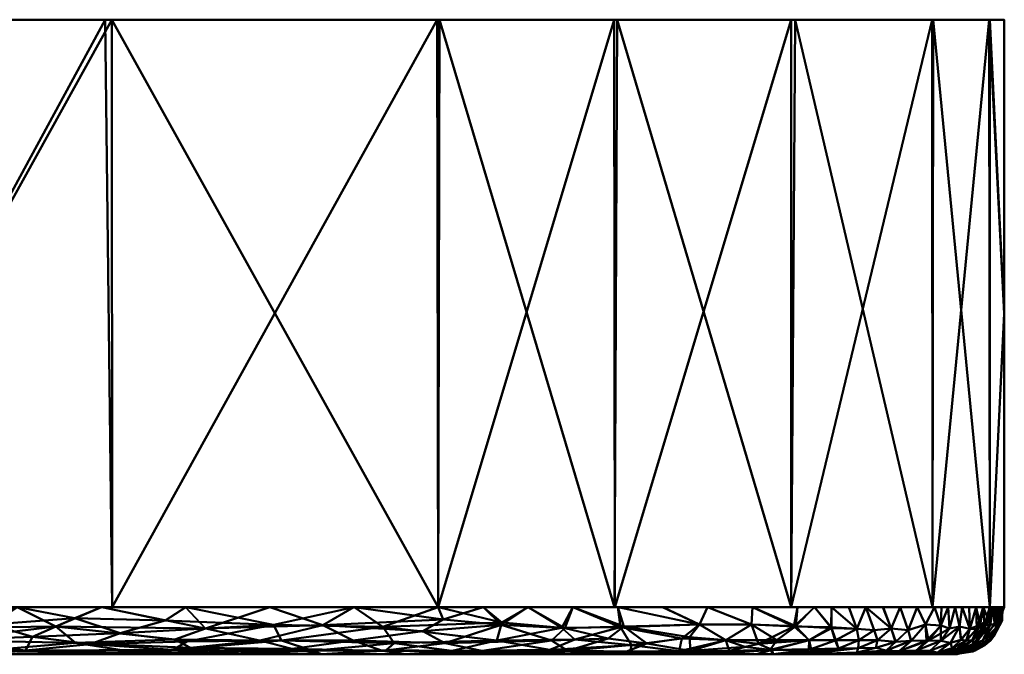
# Model space of a CAD drawing. Header units: millimetres. Extents: x -131 to 75, y -78 to 122.
# Tile 42 of 42: x 54 to 75, y -13 to 0. Entities that reach past the tile are written whole.
import ezdxf

# ---------------------------------------------------------------- set-up
doc = ezdxf.new("R2010")
doc.units = ezdxf.units.MM
doc.layers.add('G-IMPT', color=8, linetype='Continuous', lineweight=30)
doc.layers.add('P-SANR-FIXT', color=6, linetype='Continuous', lineweight=30)

# ---------------------------------------------------------------- blocks, each defined once
blk = doc.blocks.new('FFAS1722-709500ZN0 - 3D_FFAS1722-709500ZN0_D0_ipt-92439-View 1')
at = {"layer": 'G-IMPT', "lineweight": 40}
mesh = blk.add_polyface(dxfattribs=at)
corners = [(-74.215, 25.442, 10.129), (-74.318, 25.426, 6.924), (-74.543, 25.281, 8.766), (-74.392, 25.257, 15.189), (-74.032, 25.425, 17.122), (-74.156, 25.406, 15.151), (-74.678, 25.198, 6.107), (-74.902, 24.86, 5.198), (-74.824, 24.928, 8.511), (-74.695, 24.5, 16.317), (-74.698, 24.874, 14.2), (-74.733, 24.5, 14.274), (-74.414, 24.967, 19.784), (-74.399, 24.5, 20.384), (-74.269, 24.957, 22.416), (-74.777, 25.117, 3.046), (-74.416, 25.399, 3.858), (-74.388, 25.416, 1.811), (-73.963, 25.5, 2.038), (-74.249, 25.397, 0.009), (-74.314, 25.21, 18.25), (-74.579, 24.873, 17.26), (-74.953, 24.778, 2.179), (-74.897, 24.749, 0.009), (-74.962, 24.5, 2.043), (-74.794, 24.998, 0.009), (-74.707, 25.207, 0.009), (-73.888, 25.5, 6.096), (-74.498, 25.294, 0.009), (-74.886, 24.5, 6.111), (-74.848, 24.5, 8.145), (-74.546, 25.207, 12.136), (-74.81, 24.5, 10.188), (-74.793, 24.851, 11.327), (-74.178, 25.425, 13.176), (-74.772, 24.5, 12.231), (-74.185, 25.217, 20.626), (-73.96, 25.404, 19.662), (-74.252, 24.5, 22.417), (-74.104, 24.5, 24.451), (-74.924, 24.5, 4.077), (-74.547, 24.5, 18.351), (-74.083, 25.195, 22.71), (-73.925, 25.5, 4.067), (-75, 24.5, 0.009)]
mesh.append_faces([[corners[k] for k in face] for face in [(24, 23, 44)]], dxfattribs={"vtx0": -1})
mesh.append_faces([[corners[k] for k in face] for face in [(9, 10, 11), (32, 8, 30)]], dxfattribs={"vtx0": -1, "vtx1": -1})
mesh.append_faces([[corners[k] for k in face] for face in [(0, 1, 2), (3, 4, 5), (6, 7, 8), (12, 13, 14), (15, 16, 17), (17, 18, 19), (7, 6, 15), (12, 20, 21), (7, 15, 22), (23, 24, 22), (3, 10, 21), (22, 15, 25), (1, 27, 16), (16, 15, 6), (26, 15, 17), (1, 16, 6), (29, 8, 7), (3, 31, 10), (8, 32, 33), (0, 2, 31), (2, 1, 6), (34, 0, 31), (3, 34, 31), (33, 31, 8), (4, 3, 20), (10, 33, 35), (10, 9, 21), (20, 36, 37), (12, 36, 20), (7, 22, 40), (6, 8, 2), (31, 2, 8), (3, 21, 20), (21, 41, 12), (14, 42, 36), (14, 36, 12), (31, 33, 10), (17, 16, 43), (34, 3, 5)]], dxfattribs={"vtx0": -1, "vtx1": -1, "vtx2": -1})
mesh.append_faces([[corners[k] for k in face] for face in [(17, 19, 28), (8, 29, 30), (10, 35, 11), (22, 25, 23), (21, 9, 41), (17, 28, 26), (7, 40, 29)]], dxfattribs={"vtx0": -1, "vtx2": -1})
mesh.append_faces([[corners[k] for k in face] for face in [(26, 25, 15), (38, 39, 14, 13), (41, 13, 12), (24, 40, 22), (32, 35, 33)]], dxfattribs={"vtx1": -1, "vtx2": -1})
mesh = blk.add_polyface(dxfattribs=at)
corners = [(-74.902, 24.86, -5.182), (-74.924, 24.5, -4.06), (-74.953, 24.778, -2.162), (-74.79, 24.856, -11.35), (-74.546, 25.207, -12.119), (-74.695, 24.874, -14.255), (-74.962, 24.5, -2.026), (-74.897, 24.749, 0.009), (-74.794, 24.998, 0.009), (-74.777, 25.117, -3.029), (-74.733, 24.5, -14.258), (-74.663, 24.764, -16.146), (-74.695, 24.5, -16.301), (-74.707, 25.207, 0.009), (-74.498, 25.294, 0.009), (-74.583, 25.308, -2.09), (-74.543, 25.281, -8.749), (-74.678, 25.198, -6.09), (-74.318, 25.426, -6.907), (-74.147, 25.425, -14.106), (-74.299, 25.385, -12.036), (-74.251, 24.5, -22.402), (-74.399, 24.5, -20.368), (-74.269, 24.957, -22.4), (-74.416, 25.399, -3.841), (-74.486, 24.87, -19.254), (-74.547, 24.5, -18.335), (-74.249, 25.397, 0.009), (-74.332, 25.438, -1.942), (-74.824, 24.928, -8.495), (-74.886, 24.5, -6.094), (-74.215, 25.442, -10.112), (-74.772, 24.5, -12.215), (-74.81, 24.5, -10.172), (-74.354, 25.273, -15.654), (-74.539, 25.024, -16.42), (-74.027, 25.426, -17.16), (-74.314, 25.21, -18.234), (-74.104, 24.5, -24.435), (-74.194, 25.204, -20.675), (-74.848, 24.5, -8.128), (-73.925, 25.5, -4.05), (-75, 24.5, 0.009)]
mesh.append_faces([[corners[k] for k in face] for face in [(7, 6, 42)]], dxfattribs={"vtx0": -1})
mesh.append_faces([[corners[k] for k in face] for face in [(10, 11, 12), (27, 28, 14), (30, 29, 40)]], dxfattribs={"vtx0": -1, "vtx1": -1})
mesh.append_faces([[corners[k] for k in face] for face in [(0, 1, 2), (3, 4, 5), (6, 7, 2), (8, 9, 2), (16, 17, 18), (19, 4, 20), (24, 17, 9), (25, 26, 11), (9, 17, 0), (17, 24, 18), (15, 24, 9), (29, 0, 17), (29, 30, 0), (31, 16, 18), (16, 20, 4), (32, 3, 5), (3, 33, 29), (4, 29, 16), (0, 2, 9), (16, 31, 20), (29, 17, 16), (34, 4, 19), (35, 5, 34), (34, 36, 37), (35, 34, 37), (4, 34, 5), (25, 35, 37), (11, 5, 35), (25, 37, 39), (25, 39, 23), (23, 22, 25), (25, 11, 35), (4, 3, 29), (13, 15, 9), (28, 41, 24), (15, 14, 28), (28, 24, 15), (11, 10, 5)]], dxfattribs={"vtx0": -1, "vtx1": -1, "vtx2": -1})
mesh.append_faces([[corners[k] for k in face] for face in [(9, 8, 13), (2, 1, 6), (23, 38, 21), (25, 22, 26), (3, 32, 33)]], dxfattribs={"vtx0": -1, "vtx2": -1})
mesh.append_faces([[corners[k] for k in face] for face in [(13, 14, 15), (21, 22, 23), (26, 12, 11), (10, 32, 5), (33, 40, 29), (30, 1, 0), (7, 8, 2)]], dxfattribs={"vtx1": -1, "vtx2": -1})
mesh = blk.add_polyface(dxfattribs=at)
corners = [(-73.96, 25.404, 19.662), (-73.559, 25.5, 18.109), (-74.032, 25.425, 17.122), (-74.215, 25.442, 10.129), (-73.777, 25.5, 12.114), (-73.813, 25.5, 10.119), (-73.85, 25.5, 8.125), (-74.047, 24.911, 25.917), (-73.836, 24.948, 28.245), (-73.646, 25.215, 28.216), (-74.314, 25.21, 18.25), (-73.324, 24.868, 33.571), (-73.015, 25.212, 34.259), (-73.347, 25.208, 31.39), (-72.762, 25.431, 33.459), (-73.124, 25.418, 30.447), (-73.857, 25.256, 25.05), (-73.418, 25.427, 26.967), (-73.581, 25.46, 23.493), (-73.66, 24.5, 30.551), (-73.512, 24.5, 32.584), (-73.646, 24.889, 30.546), (-73.808, 24.5, 28.517), (-74.178, 25.425, 13.176), (-73.888, 25.5, 6.096), (-73.925, 25.5, 4.067), (-74.416, 25.399, 3.858), (-74.318, 25.426, 6.924), (-74.156, 25.406, 15.151), (-73.74, 25.5, 14.108), (-74.083, 25.195, 22.71), (-73.416, 25.5, 20.116), (-73.685, 25.469, 21.302), (-73.956, 24.5, 26.484), (-72.841, 25.5, 28.144), (-73.891, 25.367, 22.164), (-74.185, 25.217, 20.626), (-72.985, 25.5, 26.137), (-73.128, 25.5, 24.13), (-72.956, 24.99, 36.011), (-74.269, 24.957, 22.416), (-74.104, 24.5, 24.451), (-73.272, 25.5, 22.123), (-73.148, 24.5, 34.589), (-72.783, 24.5, 36.594), (-73.963, 25.5, 2.038), (-74.388, 25.416, 1.811), (-74, 25.5, 0.009), (-74.249, 25.397, 0.009), (-73.703, 25.5, 16.103)]
mesh.append_faces([[corners[k] for k in face] for face in [(22, 8, 33), (42, 18, 38), (1, 0, 31)]], dxfattribs={"vtx0": -1, "vtx1": -1})
mesh.append_faces([[corners[k] for k in face] for face in [(0, 1, 2), (7, 8, 9), (2, 10, 0), (11, 12, 13), (14, 15, 13), (16, 17, 18), (23, 4, 3), (27, 3, 6), (28, 29, 23), (7, 16, 30), (31, 0, 32), (17, 16, 9), (8, 22, 21), (16, 7, 9), (17, 15, 34), (30, 35, 36), (17, 9, 15), (13, 9, 21), (21, 20, 11), (13, 12, 14), (11, 39, 12), (36, 35, 0), (32, 0, 35), (40, 41, 7), (7, 30, 40), (16, 35, 30), (18, 32, 35), (18, 42, 32), (16, 18, 35), (18, 17, 37), (11, 43, 39), (49, 28, 2), (8, 7, 33), (21, 9, 8), (9, 13, 15), (11, 13, 21)]], dxfattribs={"vtx0": -1, "vtx1": -1, "vtx2": -1})
mesh.append_faces([[corners[k] for k in face] for face in [(39, 43, 44), (27, 6, 24), (28, 49, 29), (7, 41, 33), (17, 34, 37), (11, 20, 43)]], dxfattribs={"vtx0": -1, "vtx2": -1})
mesh.append_faces([[corners[k] for k in face] for face in [(3, 4, 5, 6)]], dxfattribs={"vtx0": -1, "vtx3": -1})
mesh.append_faces([[corners[k] for k in face] for face in [(19, 20, 21, 22), (24, 25, 26), (37, 38, 18), (42, 31, 32), (25, 45, 46), (29, 4, 23), (1, 49, 2)]], dxfattribs={"vtx1": -1, "vtx2": -1})
mesh.append_faces([[corners[k] for k in face] for face in [(45, 47, 48)]], dxfattribs={"vtx2": -1})
mesh = blk.add_polyface(dxfattribs=at)
corners = [(-73.836, 24.948, -28.229), (-74.047, 24.911, -25.902), (-73.646, 25.215, -28.201), (-73.581, 25.465, -23.225), (-72.984, 25.5, -26.122), (-73.418, 25.427, -26.952), (-73.646, 24.889, -30.531), (-73.323, 24.868, -33.555), (-73.512, 24.5, -32.569), (-73.714, 25.465, -21.051), (-73.272, 25.5, -22.108), (-74.215, 25.442, -10.112), (-73.85, 25.5, -8.108), (-73.813, 25.5, -10.103), (-73.124, 25.418, -30.432), (-73.888, 25.5, -6.079), (-74.416, 25.399, -3.841), (-73.925, 25.5, -4.05), (-74.002, 25.384, -19.61), (-73.891, 25.367, -22.148), (-73.66, 24.5, -30.536), (-74.249, 25.397, 0.009), (-73.963, 25.5, -2.021), (-74.332, 25.438, -1.942), (-74.318, 25.426, -6.907), (-74.147, 25.425, -14.106), (-73.74, 25.5, -14.092), (-73.703, 25.5, -16.086), (-73.777, 25.5, -12.097), (-74.299, 25.385, -12.036), (-74.027, 25.426, -17.16), (-74.354, 25.273, -15.654), (-74.314, 25.21, -18.234), (-73.559, 25.5, -18.094), (-73.416, 25.5, -20.101), (-74.194, 25.204, -20.675), (-74.104, 24.5, -24.435), (-74.269, 24.957, -22.4), (-73.857, 25.256, -25.035), (-74.076, 25.195, -22.79), (-73.128, 25.5, -24.115), (-73.956, 24.5, -26.469), (-73.388, 25.208, -30.977), (-74, 25.5, 0.009), (-73.808, 24.5, -28.502), (-73.014, 25.212, -34.243), (-73.147, 24.5, -34.574)]
mesh.append_faces([[corners[k] for k in face] for face in [(15, 16, 17), (4, 3, 40), (17, 23, 22), (28, 11, 13), (44, 6, 20)]], dxfattribs={"vtx0": -1, "vtx1": -1})
mesh.append_faces([[corners[k] for k in face] for face in [(0, 1, 2), (3, 4, 5), (6, 7, 8), (3, 9, 10), (5, 14, 2), (18, 9, 19), (21, 22, 23), (16, 15, 24), (12, 11, 24), (28, 25, 29), (30, 25, 27), (25, 30, 31), (30, 18, 32), (19, 9, 3), (32, 18, 35), (1, 36, 37), (1, 38, 2), (37, 35, 39), (39, 1, 37), (0, 41, 1), (38, 5, 2), (38, 19, 3), (42, 0, 2), (42, 6, 0), (42, 2, 14), (6, 42, 7), (30, 33, 18), (35, 18, 19), (39, 35, 19), (19, 38, 39), (1, 39, 38), (38, 3, 5), (28, 29, 11), (9, 18, 33), (44, 0, 6), (7, 42, 45)]], dxfattribs={"vtx0": -1, "vtx1": -1, "vtx2": -1})
mesh.append_faces([[corners[k] for k in face] for face in [(11, 12, 13), (6, 8, 20), (25, 26, 27), (9, 33, 34), (9, 34, 10), (25, 28, 26), (30, 27, 33), (0, 44, 41)]], dxfattribs={"vtx0": -1, "vtx2": -1})
mesh.append_faces([[corners[k] for k in face] for face in [(10, 40, 3), (15, 12, 24), (41, 36, 1), (46, 8, 7)]], dxfattribs={"vtx1": -1, "vtx2": -1})
mesh.append_faces([[corners[k] for k in face] for face in [(21, 43, 22)]], dxfattribs={"vtx2": -1})
mesh = blk.add_polyface(dxfattribs=at)
corners = [(-74, 25.5, 0.009), (-73.701, 25.5, 16.102), (-72.546, 25.5, 32.158), (-69.711, 25.5, 48.001), (-62.245, 25.5, 62.25), (-47.999, 25.5, 69.721), (-32.154, 25.5, 72.554), (-16.099, 25.5, 73.704), (-0.005, 25.5, 74), (16.089, 25.5, 73.699), (32.144, 25.5, 72.544), (47.988, 25.5, 69.71), (62.238, 25.5, 62.247), (69.71, 25.5, 48.001), (72.546, 25.5, 32.158), (73.701, 25.5, 16.102), (74, 25.5, 0.009), (73.701, 25.5, -16.086), (72.546, 25.5, -32.142), (69.71, 25.5, -47.987), (62.242, 25.5, -62.236), (47.996, 25.5, -69.708), (32.151, 25.5, -72.546), (16.095, 25.5, -73.701), (0, 25.5, -74), (-16.095, 25.5, -73.701), (-32.151, 25.5, -72.546), (-47.996, 25.5, -69.708), (-62.242, 25.5, -62.236), (-69.71, 25.5, -47.987), (-72.546, 25.5, -32.142), (-73.701, 25.5, -16.086), (21.506, 25.5), (17.399, 25.5, 12.641), (6.646, 25.5, 20.454), (-6.646, 25.5, 20.454), (-17.399, 25.5, 12.641), (-21.506, 25.5), (-17.399, 25.5, -12.641), (-6.646, 25.5, -20.454), (6.646, 25.5, -20.454), (17.399, 25.5, -12.641)]
mesh.append_faces([[corners[k] for k in face] for face in [(21, 19, 20)]], dxfattribs={"vtx0": -1})
mesh.append_faces([[corners[k] for k in face] for face in [(41, 22, 40)]], dxfattribs={"vtx0": -1, "vtx1": -1})
mesh.append_faces([[corners[k] for k in face] for face in [(39, 25, 26, 38), (38, 30, 31, 37), (38, 29, 30), (17, 41, 32, 16), (36, 5, 6), (35, 7, 8), (10, 33, 34, 9)]], dxfattribs={"vtx0": -1, "vtx2": -1})
mesh.append_faces([[corners[k] for k in face] for face in [(38, 26, 27, 29), (36, 2, 3, 5)]], dxfattribs={"vtx0": -1, "vtx2": -1, "vtx3": -1})
mesh.append_faces([[corners[k] for k in face] for face in [(37, 31, 0, 1), (40, 22, 23, 24), (33, 13, 14, 15)]], dxfattribs={"vtx0": -1, "vtx3": -1})
mesh.append_faces([[corners[k] for k in face] for face in [(28, 29, 27)]], dxfattribs={"vtx1": -1})
mesh.append_faces([[corners[k] for k in face] for face in [(18, 19, 41, 17), (10, 11, 33)]], dxfattribs={"vtx1": -1, "vtx2": -1})
mesh.append_faces([[corners[k] for k in face] for face in [(21, 22, 41, 19)]], dxfattribs={"vtx1": -1, "vtx2": -1, "vtx3": -1})
mesh.append_faces([[corners[k] for k in face] for face in [(24, 25, 39, 40), (36, 37, 1, 2), (35, 36, 6, 7), (15, 16, 32, 33), (8, 9, 34, 35)]], dxfattribs={"vtx1": -1, "vtx3": -1})
mesh.append_faces([[corners[k] for k in face] for face in [(3, 4, 5)]], dxfattribs={"vtx2": -1})
mesh.append_faces([[corners[k] for k in face] for face in [(11, 12, 13, 33)]], dxfattribs={"vtx2": -1, "vtx3": -1})
mesh = blk.add_polyface(dxfattribs=at)
corners = [(-70.845, 25.201, -46.548), (-70.841, 25.403, -45.317), (-70.018, 25.403, -48.526), (-72.687, 25.237, -36.524), (-73.014, 25.212, -34.243), (-72.486, 25.417, -35.899), (-71.403, 25.207, -44.102), (-72.762, 25.431, -33.444), (-73.124, 25.418, -30.432), (-72.553, 25.5, -32.143), (-71.324, 24.943, -45.318), (-71.86, 24.96, -42.758), (-72.594, 24.954, -38.606), (-72.955, 24.99, -35.996), (-72.841, 25.5, -28.129), (-72.697, 25.5, -30.136), (-73.388, 25.208, -30.977), (-72.263, 25.363, -38.216), (-71.858, 25.465, -39.175), (-71.891, 25.369, -40.422), (-71.495, 25.5, -38.087), (-71.848, 25.5, -36.105), (-72.418, 24.5, -38.585), (-72.783, 24.5, -36.58), (-72.054, 24.5, -40.59), (-72.232, 24.988, -40.679), (-72.301, 25.196, -39.361), (-71.901, 25.198, -41.646), (-70.789, 25.5, -42.049), (-70.436, 25.5, -44.03), (-71.474, 25.375, -42.62), (-70.566, 24.904, -48.389), (-70.96, 24.5, -46.606), (-71.689, 24.5, -42.595), (-71.325, 24.5, -44.6), (-72.2, 25.5, -34.124), (-73.418, 25.427, -26.952), (-73.323, 24.868, -33.555), (-73.147, 24.5, -34.574), (-71.142, 25.5, -40.068), (-72.984, 25.5, -26.122), (-70.596, 24.5, -48.611)]
mesh.append_faces([[corners[k] for k in face] for face in [(20, 5, 21), (39, 18, 20), (38, 13, 23), (32, 31, 41)]], dxfattribs={"vtx0": -1, "vtx1": -1})
mesh.append_faces([[corners[k] for k in face] for face in [(0, 1, 2), (3, 4, 5), (0, 6, 1), (7, 8, 9), (10, 11, 6), (3, 12, 13), (7, 4, 16), (17, 18, 19), (24, 12, 25), (25, 26, 27), (19, 27, 26), (11, 27, 6), (31, 32, 10), (3, 5, 17), (14, 8, 36), (13, 37, 4), (13, 38, 37), (3, 13, 4), (5, 4, 7), (3, 17, 26), (5, 7, 35), (20, 18, 5), (5, 18, 17), (19, 30, 27), (6, 27, 30), (25, 27, 11), (1, 6, 30), (6, 0, 10), (28, 19, 18), (10, 0, 31), (11, 10, 34), (26, 25, 12), (3, 26, 12), (26, 17, 19), (7, 16, 8), (12, 23, 13), (11, 24, 25), (30, 29, 1), (19, 28, 30)]], dxfattribs={"vtx0": -1, "vtx1": -1, "vtx2": -1})
mesh.append_faces([[corners[k] for k in face] for face in [(8, 14, 15), (5, 35, 21), (12, 24, 22), (7, 9, 35), (18, 39, 28)]], dxfattribs={"vtx0": -1, "vtx2": -1})
mesh.append_faces([[corners[k] for k in face] for face in [(22, 23, 12), (28, 29, 30), (33, 24, 11, 34), (40, 14, 36), (15, 9, 8), (32, 34, 10)]], dxfattribs={"vtx1": -1, "vtx2": -1})
mesh = blk.add_polyface(dxfattribs=at)
corners = [(-72.841, 25.5, 28.144), (-73.124, 25.418, 30.447), (-72.697, 25.5, 30.151), (-71.859, 25.465, 39.19), (-72.486, 25.417, 35.913), (-72.263, 25.363, 38.231), (-71.142, 25.5, 40.082), (-71.495, 25.5, 38.101), (-70.519, 24.911, 48.561), (-70.846, 25.201, 46.562), (-71.313, 24.92, 45.43), (-70.888, 25.392, 45.237), (-71.474, 25.375, 42.634), (-71.413, 25.196, 44.118), (-73.015, 25.212, 34.259), (-72.762, 25.431, 33.459), (-72.554, 25.5, 32.158), (-71.902, 25.198, 41.66), (-71.892, 25.369, 40.436), (-72.232, 24.988, 40.694), (-71.86, 24.96, 42.773), (-72.688, 25.237, 36.539), (-72.419, 24.5, 38.6), (-72.054, 24.5, 40.605), (-72.594, 24.954, 38.621), (-72.956, 24.99, 36.011), (-70.961, 24.5, 46.62), (-71.69, 24.5, 42.61), (-71.325, 24.5, 44.615), (-70.062, 25.406, 48.362), (-70.084, 25.5, 46.025), (-70.789, 25.5, 42.063), (-72.201, 25.5, 34.139), (-72.783, 24.5, 36.594), (-72.302, 25.196, 39.377), (-71.848, 25.5, 36.12), (-70.437, 25.5, 44.044), (-70.597, 24.5, 48.625), (-69.77, 25.276, 50.103), (-69.621, 24.866, 51.502), (-69.641, 24.5, 50.417)]
mesh.append_faces([[corners[k] for k in face] for face in [(0, 1, 2), (35, 4, 7), (32, 4, 35), (40, 8, 37)]], dxfattribs={"vtx0": -1, "vtx1": -1})
mesh.append_faces([[corners[k] for k in face] for face in [(3, 4, 5), (8, 9, 10), (11, 12, 13), (10, 9, 13), (14, 4, 15), (16, 1, 15), (17, 12, 18), (17, 19, 20), (14, 21, 4), (20, 19, 23), (25, 21, 14), (26, 8, 10), (17, 13, 12), (29, 30, 11), (4, 32, 15), (33, 24, 25), (24, 34, 21), (24, 21, 25), (21, 5, 4), (7, 4, 3), (5, 18, 3), (31, 18, 12), (34, 24, 19), (18, 5, 34), (13, 17, 20), (10, 13, 20), (13, 9, 11), (11, 9, 29), (12, 11, 36), (38, 9, 8), (17, 18, 34), (17, 34, 19), (21, 34, 5), (9, 38, 29), (39, 38, 8), (24, 23, 19), (20, 28, 10), (3, 18, 31)]], dxfattribs={"vtx0": -1, "vtx1": -1, "vtx2": -1})
mesh.append_faces([[corners[k] for k in face] for face in [(12, 36, 31), (20, 23, 27), (24, 33, 22), (1, 16, 2), (10, 28, 26)]], dxfattribs={"vtx0": -1, "vtx2": -1})
mesh.append_faces([[corners[k] for k in face] for face in [(6, 7, 3), (22, 23, 24), (27, 28, 20), (31, 6, 3), (26, 37, 8), (32, 16, 15), (30, 36, 11)]], dxfattribs={"vtx1": -1, "vtx2": -1})
mesh = blk.add_polyface(dxfattribs=at)
corners = [(-66.961, 25.441, -56.235), (-65.05, 25.5, -56.895), (-65.711, 25.424, -58.494), (-68.513, 24.866, -54.355), (-66.773, 24.5, -55.777), (-67.728, 24.5, -53.986), (-63.06, 24.757, -62.78), (-63.905, 24.5, -61.152), (-64.289, 24.87, -61.369), (-70.157, 25.197, -49.114), (-69.475, 25.344, -50.682), (-69.072, 25.201, -52.386), (-65.644, 24.945, -59.532), (-65.366, 25.207, -59.609), (-69.62, 24.866, -51.489), (-66.901, 24.911, -57.561), (-68.303, 25.138, -54.443), (-70.083, 25.5, -46.011), (-70.018, 25.403, -48.526), (-70.841, 25.403, -45.317), (-70.436, 25.5, -44.03), (-69.73, 25.5, -47.992), (-68.318, 25.427, -53.37), (-66.922, 25.5, -53.334), (-70.845, 25.201, -46.548), (-70.566, 24.904, -48.389), (-68.794, 25.5, -49.773), (-68.684, 24.5, -52.194), (-69.64, 24.5, -50.402), (-64.114, 25.5, -58.675), (-63.889, 25.427, -60.975), (-67.395, 25.267, -56.076), (-66.57, 25.163, -57.813), (-64.861, 24.5, -59.36), (-65.817, 24.5, -57.569), (-63.178, 25.5, -60.456), (-62.242, 25.5, -62.236), (-63.09, 25.265, -62.288), (-62.627, 25.006, -63.064), (-70.596, 24.5, -48.611), (-69.075, 25.464, -51.003), (-65.986, 25.5, -55.114), (-67.858, 25.5, -51.553)]
mesh.append_faces([[corners[k] for k in face] for face in [(33, 8, 7), (1, 0, 41)]], dxfattribs={"vtx0": -1, "vtx1": -1})
mesh.append_faces([[corners[k] for k in face] for face in [(0, 1, 2), (6, 7, 8), (9, 10, 11), (8, 12, 13), (14, 11, 3), (15, 3, 16), (15, 4, 3), (17, 18, 19), (0, 22, 23), (24, 9, 25), (9, 24, 18), (28, 25, 14), (3, 27, 14), (3, 11, 16), (22, 11, 10), (29, 30, 2), (31, 32, 15), (33, 12, 8), (12, 34, 15), (2, 30, 13), (37, 8, 13), (38, 8, 37), (13, 30, 37), (32, 2, 13), (0, 2, 31), (9, 14, 25), (10, 9, 18), (14, 9, 11), (18, 26, 40), (40, 22, 10), (16, 22, 31), (22, 40, 42), (18, 40, 10), (22, 16, 11), (15, 16, 31), (2, 32, 31), (12, 32, 13), (32, 12, 15), (22, 0, 31)]], dxfattribs={"vtx0": -1, "vtx1": -1, "vtx2": -1})
mesh.append_faces([[corners[k] for k in face] for face in [(3, 4, 5), (19, 20, 17), (18, 21, 26), (40, 26, 42), (14, 27, 28), (12, 33, 34), (22, 42, 23)]], dxfattribs={"vtx0": -1, "vtx2": -1})
mesh.append_faces([[corners[k] for k in face] for face in [(30, 29, 35, 36)]], dxfattribs={"vtx0": -1, "vtx3": -1})
mesh.append_faces([[corners[k] for k in face] for face in [(17, 21, 18), (5, 27, 3), (28, 39, 25), (23, 41, 0), (34, 4, 15), (1, 29, 2)]], dxfattribs={"vtx1": -1, "vtx2": -1})
mesh = blk.add_polyface(dxfattribs=at)
corners = [(-64.199, 25.207, 61.152), (-64.304, 24.825, 61.393), (-61.77, 24.917, 63.935), (-62.011, 25.26, 63.375), (-66.829, 24.923, 57.692), (-68.134, 25.165, 54.785), (-68.514, 24.866, 54.369), (-69.073, 25.201, 52.4), (-63.239, 25.425, 61.744), (-65.324, 25.402, 59.19), (-70.519, 24.911, 48.561), (-69.641, 24.5, 50.417), (-69.621, 24.866, 51.502), (-65.581, 24.935, 59.65), (-64.863, 24.5, 59.374), (-67.04, 25.449, 56.045), (-66.924, 25.5, 53.348), (-68.078, 25.431, 53.934), (-69.142, 25.428, 51.16), (-68.685, 24.5, 52.208), (-69.77, 25.276, 50.103), (-67.73, 24.5, 54), (-67.86, 25.5, 51.567), (-68.795, 25.5, 49.787), (-70.062, 25.406, 48.362), (-67.068, 25.304, 56.62), (-66.774, 24.5, 55.791), (-63.908, 24.5, 61.166), (-65.857, 25.185, 58.942), (-65.819, 24.5, 57.583), (-63.181, 25.5, 60.47), (-65.988, 25.5, 55.128), (-69.731, 25.5, 48.006), (-62.952, 24.5, 62.957), (-61.845, 25.409, 63.199), (-62.245, 25.5, 62.25), (-60.465, 25.5, 63.187), (-64.116, 25.5, 58.689), (-65.052, 25.5, 56.909), (-70.084, 25.5, 46.025), (-61.161, 24.5, 63.914), (-60.281, 25.426, 64.465)]
mesh.append_faces([[corners[k] for k in face] for face in [(14, 13, 29), (16, 15, 31), (39, 24, 32), (38, 9, 37), (33, 1, 27)]], dxfattribs={"vtx0": -1, "vtx1": -1})
mesh.append_faces([[corners[k] for k in face] for face in [(0, 1, 2), (3, 0, 2), (4, 5, 6), (5, 7, 6), (8, 9, 0), (10, 11, 12), (1, 13, 14), (15, 16, 17), (18, 7, 17), (19, 6, 12), (20, 7, 18), (18, 23, 24), (4, 25, 5), (12, 6, 7), (4, 6, 26), (20, 12, 7), (9, 28, 0), (9, 8, 30), (17, 25, 15), (18, 17, 22), (5, 17, 7), (18, 24, 20), (2, 1, 33), (0, 28, 13), (8, 0, 3), (8, 34, 35), (34, 8, 3), (9, 38, 15), (28, 25, 4), (25, 28, 9), (13, 28, 4), (4, 29, 13), (0, 13, 1), (17, 5, 25), (9, 15, 25), (3, 41, 34)]], dxfattribs={"vtx0": -1, "vtx1": -1, "vtx2": -1})
mesh.append_faces([[corners[k] for k in face] for face in [(6, 19, 21), (18, 22, 23), (1, 14, 27), (4, 26, 29), (2, 33, 40), (8, 35, 30)]], dxfattribs={"vtx0": -1, "vtx2": -1})
mesh.append_faces([[corners[k] for k in face] for face in [(23, 32, 24), (36, 35, 34), (30, 37, 9), (21, 26, 6), (11, 19, 12), (38, 31, 15), (16, 22, 17)]], dxfattribs={"vtx1": -1, "vtx2": -1})
mesh = blk.add_polyface(dxfattribs=at)
corners = [(-63.889, 25.427, -60.975), (-61.769, 25.424, -63.204), (-63.09, 25.265, -62.288), (-53.244, 25.426, -68.37), (-50.076, 25.418, -69.519), (-52.394, 25.201, -69.069), (-59.846, 25.386, -64.887), (-58.449, 25.465, -65.599), (-57.681, 25.362, -66.362), (-56.538, 25.462, -66.727), (-56.902, 25.5, -65.046), (-50.544, 24.866, -69.936), (-52.663, 24.938, -69.162), (-60.494, 24.879, -64.983), (-61.158, 24.5, -63.9), (-63.06, 24.757, -62.78), (-57.576, 24.5, -65.812), (-59.367, 24.5, -64.856), (-57.996, 24.953, -66.625), (-53.341, 25.5, -66.919), (-62.242, 25.5, -62.236), (-61.145, 25.207, -64.191), (-58.682, 25.5, -64.109), (-60.462, 25.5, -63.173), (-55.231, 25.255, -67.821), (-59.154, 25.204, -65.682), (-54.815, 24.911, -68.29), (-55.784, 24.5, -66.769), (-62.627, 25.006, -63.064), (-64.289, 24.87, -61.369), (-62.949, 24.5, -62.943), (-57.343, 25.185, -66.818), (-48.619, 24.5, -70.594), (-50.41, 24.5, -69.638), (-53.993, 24.5, -67.725), (-51.561, 25.5, -67.855), (-49.781, 25.5, -68.792), (-55.121, 25.5, -65.982), (-49.039, 25.127, -70.242), (-63.905, 24.5, -61.152), (-52.202, 24.5, -68.681)]
mesh.append_faces([[corners[k] for k in face] for face in [(22, 6, 23), (19, 9, 37), (39, 15, 30), (40, 11, 33)]], dxfattribs={"vtx0": -1, "vtx1": -1})
mesh.append_faces([[corners[k] for k in face] for face in [(0, 1, 2), (3, 4, 5), (6, 7, 8), (9, 7, 10), (11, 12, 5), (13, 14, 15), (9, 19, 3), (1, 0, 20), (1, 6, 21), (2, 1, 21), (24, 3, 5), (21, 6, 25), (26, 27, 18), (13, 28, 21), (26, 24, 5), (2, 21, 28), (25, 13, 21), (15, 29, 28), (18, 25, 31), (31, 26, 18), (12, 34, 26), (8, 7, 9), (24, 8, 9), (4, 3, 35), (5, 4, 38), (5, 38, 11), (1, 23, 6), (25, 6, 8), (31, 25, 8), (13, 25, 18), (8, 24, 31), (26, 31, 24), (18, 17, 13), (24, 9, 3), (22, 7, 6), (13, 15, 28), (40, 12, 11), (26, 5, 12)]], dxfattribs={"vtx0": -1, "vtx1": -1, "vtx2": -1})
mesh.append_faces([[corners[k] for k in face] for face in [(18, 27, 16), (11, 32, 33), (4, 35, 36), (7, 22, 10), (1, 20, 23), (13, 17, 14), (12, 40, 34)]], dxfattribs={"vtx0": -1, "vtx2": -1})
mesh.append_faces([[corners[k] for k in face] for face in [(16, 17, 18), (14, 30, 15), (10, 37, 9), (34, 27, 26), (19, 35, 3)]], dxfattribs={"vtx1": -1, "vtx2": -1})
mesh = blk.add_polyface(dxfattribs=at)
corners = [(-59.448, 24.87, 65.759), (-61.77, 24.917, 63.935), (-61.161, 24.5, 63.914), (-50.547, 24.866, 69.949), (-52.397, 25.201, 69.082), (-53.436, 24.866, 68.91), (-50.079, 25.418, 69.532), (-47.764, 25.38, 70.293), (-48.004, 25.5, 69.741), (-55.217, 24.734, 68.19), (-53.996, 24.5, 67.738), (-52.105, 25.453, 68.742), (-53.344, 25.5, 66.932), (-54.166, 25.42, 68.018), (-49.784, 25.5, 68.805), (-59.619, 25.207, 65.375), (-60.281, 25.426, 64.465), (-62.011, 25.26, 63.375), (-58.685, 25.5, 64.123), (-57.306, 25.408, 66.489), (-56.904, 25.5, 65.059), (-57.142, 24.779, 67.207), (-57.578, 24.5, 65.826), (-59.37, 24.5, 64.87), (-57.61, 25.23, 66.63), (-55.124, 25.5, 65.996), (-52.205, 24.5, 68.694), (-50.414, 24.5, 69.651), (-48.622, 24.5, 70.607), (-54.316, 25.132, 68.379), (-55.542, 25.288, 67.644), (-49.042, 25.127, 70.255), (-45.418, 25.426, 70.776), (-46.559, 25.201, 70.856), (-47.608, 24.867, 70.808), (-56.186, 25.053, 67.568), (-46.023, 25.5, 70.094), (-55.787, 24.5, 66.782), (-60.465, 25.5, 63.187), (-61.845, 25.409, 63.199), (-51.564, 25.5, 67.868), (-46.617, 24.5, 70.971)]
mesh.append_faces([[corners[k] for k in face] for face in [(18, 19, 20), (12, 11, 40)]], dxfattribs={"vtx0": -1, "vtx1": -1})
mesh.append_faces([[corners[k] for k in face] for face in [(0, 1, 2), (3, 4, 5), (6, 7, 8), (9, 10, 5), (11, 12, 13), (11, 6, 14), (15, 16, 17), (21, 0, 22), (1, 15, 17), (16, 19, 18), (16, 15, 19), (24, 19, 15), (25, 19, 13), (0, 15, 1), (29, 13, 30), (19, 24, 30), (4, 6, 11), (31, 4, 3), (32, 7, 33), (33, 31, 34), (26, 3, 5), (3, 34, 31), (29, 5, 4), (35, 21, 9), (3, 28, 34), (7, 31, 33), (4, 31, 6), (24, 0, 35), (9, 21, 37), (0, 21, 35), (9, 5, 29), (31, 7, 6), (0, 24, 15), (30, 24, 35), (29, 30, 35), (19, 30, 13), (29, 35, 9), (13, 29, 4), (39, 16, 38), (4, 11, 13)]], dxfattribs={"vtx0": -1, "vtx1": -1, "vtx2": -1})
mesh.append_faces([[corners[k] for k in face] for face in [(7, 36, 8), (6, 8, 14), (9, 37, 10), (16, 18, 38), (19, 25, 20), (11, 14, 40), (34, 28, 41)]], dxfattribs={"vtx0": -1, "vtx2": -1})
mesh.append_faces([[corners[k] for k in face] for face in [(0, 2, 23, 22), (3, 26, 27, 28)]], dxfattribs={"vtx0": -1, "vtx3": -1})
mesh.append_faces([[corners[k] for k in face] for face in [(22, 37, 21), (10, 26, 5), (12, 25, 13)]], dxfattribs={"vtx1": -1, "vtx2": -1})
mesh = blk.add_polyface(dxfattribs=at)
corners = [(75, 12, 0.009), (74.675, 12, -16.774), (73.466, 12, -32.967), (70.466, 12, -49.061), (62.924, 12, -62.969), (48.794, 12, -70.544), (32.806, 12, -73.485), (16.418, 12, -74.69), (0.04, 12, -75), (-16.71, 12, -74.678), (-33.042, 12, -73.458), (-49.036, 12, -70.474), (-62.977, 12, -62.915), (-70.547, 12, -48.782), (-73.486, 12, -32.795), (-74.692, 12, -16.369), (-75, 12, 0.009), (-75, 15.125, 0.009), (-75, 18.25, 0.009), (-75, 21.375, 0.009), (-75, 24.5, 0.009), (-74.691, 24.5, -16.393), (-73.475, 24.5, -32.891), (-70.465, 24.5, -49.065), (-62.949, 24.5, -62.944), (-49.072, 24.5, -70.463), (-32.899, 24.5, -73.475), (-16.402, 24.5, -74.691), (0, 24.5, -75), (16.402, 24.5, -74.691), (32.899, 24.5, -73.475), (49.072, 24.5, -70.463), (62.949, 24.5, -62.944), (70.465, 24.5, -49.065), (73.475, 24.5, -32.891), (74.691, 24.5, -16.393), (75, 24.5, 0.009), (75, 21.375, 0.009), (75, 18.25, 0.009), (75, 15.125, 0.009), (-56.011, 24.5, -66.704), (-56.007, 12, -66.695), (-66.707, 24.5, -56.004), (-66.762, 12, -55.849), (56.011, 24.5, -66.704), (55.859, 12, -66.756), (66.695, 12, -56.015), (66.707, 24.5, -56.004)]
mesh.append_faces([[corners[k] for k in face] for face in [(22, 14, 21), (23, 13, 22), (40, 41, 24), (26, 10, 25), (14, 22, 13), (11, 25, 10), (30, 6, 29), (4, 32, 46), (8, 29, 7), (25, 41, 40), (29, 8, 28)]], dxfattribs={"vtx0": -1, "vtx1": -1})
mesh.append_faces([[corners[k] for k in face] for face in [(18, 21, 15), (35, 38, 1)]], dxfattribs={"vtx0": -1, "vtx1": -1, "vtx2": -1})
mesh.append_faces([[corners[k] for k in face] for face in [(24, 41, 12), (9, 26, 27), (23, 43, 13), (45, 31, 44), (42, 12, 43), (26, 9, 10), (31, 45, 5), (3, 47, 33), (43, 23, 42), (30, 5, 6), (44, 4, 45), (46, 32, 47), (33, 2, 3)]], dxfattribs={"vtx0": -1, "vtx2": -1})
mesh.append_faces([[corners[k] for k in face] for face in [(17, 18, 15, 16)]], dxfattribs={"vtx1": -1})
mesh.append_faces([[corners[k] for k in face] for face in [(44, 32, 4), (8, 9, 27), (14, 15, 21), (11, 41, 25), (27, 28, 8), (42, 24, 12), (30, 31, 5), (34, 35, 1), (33, 34, 2), (6, 7, 29), (3, 46, 47), (1, 2, 34)]], dxfattribs={"vtx1": -1, "vtx2": -1})
mesh.append_faces([[corners[k] for k in face] for face in [(19, 20, 21, 18), (39, 0, 1, 38)]], dxfattribs={"vtx2": -1})
mesh.append_faces([[corners[k] for k in face] for face in [(35, 36, 37, 38)]], dxfattribs={"vtx3": -1})
mesh = blk.add_polyface(dxfattribs=at)
corners = [(75, 24.5, 0.009), (74.691, 24.5, 16.409), (73.475, 24.5, 32.906), (70.465, 24.5, 49.079), (62.946, 24.5, 62.954), (49.066, 24.5, 70.466), (32.892, 24.5, 73.473), (16.396, 24.5, 74.689), (-0.005, 24.5, 75), (-16.406, 24.5, 74.695), (-32.902, 24.5, 73.483), (-49.075, 24.5, 70.476), (-62.952, 24.5, 62.958), (-70.466, 24.5, 49.079), (-73.475, 24.5, 32.906), (-74.691, 24.5, 16.409), (-75, 24.5, 0.009), (-75, 21.375, 0.009), (-75, 18.25, 0.009), (-75, 15.125, 0.009), (-75, 12, 0.009), (-74.676, 12, 16.789), (-73.467, 12, 32.98), (-70.467, 12, 49.076), (-62.927, 12, 62.982), (-48.797, 12, 70.556), (-32.809, 12, 73.494), (-16.424, 12, 74.694), (-0.045, 12, 75), (16.706, 12, 74.676), (33.036, 12, 73.456), (49.029, 12, 70.476), (62.974, 12, 62.926), (70.547, 12, 48.796), (73.486, 12, 32.81), (74.692, 12, 16.385), (75, 12, 0.009), (75, 15.125, 0.009), (75, 18.25, 0.009), (75, 21.375, 0.009), (56.006, 24.5, 66.71), (56.002, 12, 66.701), (66.705, 24.5, 56.016), (66.76, 12, 55.861), (-56.014, 24.5, 66.717), (-55.862, 12, 66.769), (-66.697, 12, 56.029), (-66.709, 24.5, 56.018)]
mesh.append_faces([[corners[k] for k in face] for face in [(2, 34, 1), (3, 33, 2), (40, 41, 4), (6, 30, 5), (34, 2, 33), (31, 5, 30), (10, 26, 9), (24, 12, 46), (28, 9, 27), (5, 41, 40), (9, 28, 8)]], dxfattribs={"vtx0": -1, "vtx1": -1})
mesh.append_faces([[corners[k] for k in face] for face in [(38, 1, 35), (15, 18, 21)]], dxfattribs={"vtx0": -1, "vtx1": -1, "vtx2": -1})
mesh.append_faces([[corners[k] for k in face] for face in [(4, 41, 32), (29, 6, 7), (3, 43, 33), (45, 11, 44), (42, 32, 43), (6, 29, 30), (11, 45, 25), (23, 47, 13), (43, 3, 42), (10, 25, 26), (44, 24, 45), (46, 12, 47), (13, 22, 23)]], dxfattribs={"vtx0": -1, "vtx2": -1})
mesh.append_faces([[corners[k] for k in face] for face in [(37, 38, 35, 36)]], dxfattribs={"vtx1": -1})
mesh.append_faces([[corners[k] for k in face] for face in [(44, 12, 24), (28, 29, 7), (34, 35, 1), (31, 41, 5), (7, 8, 28), (42, 4, 32), (10, 11, 25), (14, 15, 21), (13, 14, 22), (26, 27, 9), (23, 46, 47), (21, 22, 14)]], dxfattribs={"vtx1": -1, "vtx2": -1})
mesh.append_faces([[corners[k] for k in face] for face in [(39, 0, 1, 38), (19, 20, 21, 18)]], dxfattribs={"vtx2": -1})
mesh.append_faces([[corners[k] for k in face] for face in [(15, 16, 17, 18)]], dxfattribs={"vtx3": -1})
mesh = blk.add_polyface(dxfattribs=at)
corners = [(-75, 12, 0.009), (-74.692, 12, -16.369), (-73.486, 12, -32.795), (-70.547, 12, -48.782), (-62.977, 12, -62.915), (-49.036, 12, -70.474), (-33.042, 12, -73.458), (-16.71, 12, -74.678), (0.04, 12, -75), (16.418, 12, -74.69), (32.806, 12, -73.485), (48.794, 12, -70.544), (62.924, 12, -62.969), (70.466, 12, -49.061), (73.466, 12, -32.967), (74.675, 12, -16.774), (75, 12, 0.009), (74.692, 12, 16.385), (73.486, 12, 32.81), (70.547, 12, 48.796), (62.974, 12, 62.926), (49.029, 12, 70.476), (33.036, 12, 73.456), (16.706, 12, 74.676), (-0.045, 12, 75), (-16.424, 12, 74.694), (-32.809, 12, 73.494), (-48.797, 12, 70.556), (-62.927, 12, 62.982), (-70.467, 12, 49.076), (-73.467, 12, 32.98), (-74.676, 12, 16.789)]
mesh.append_faces([[corners[k] for k in face] for face in [(5, 3, 4)]], dxfattribs={"vtx0": -1})
mesh.append_faces([[corners[k] for k in face] for face in [(16, 0, 8, 9)]], dxfattribs={"vtx0": -1, "vtx1": -1, "vtx3": -1})
mesh.append_faces([[corners[k] for k in face] for face in [(2, 6, 7, 1), (1, 7, 8, 0), (3, 5, 6, 2), (14, 10, 11, 13), (15, 9, 10, 14), (22, 18, 19, 21), (23, 17, 18, 22), (17, 23, 24, 16)]], dxfattribs={"vtx0": -1, "vtx2": -1})
mesh.append_faces([[corners[k] for k in face] for face in [(29, 30, 27, 28)]], dxfattribs={"vtx1": -1})
mesh.append_faces([[corners[k] for k in face] for face in [(15, 16, 9)]], dxfattribs={"vtx1": -1, "vtx2": -1})
mesh.append_faces([[corners[k] for k in face] for face in [(24, 25, 0, 16)]], dxfattribs={"vtx1": -1, "vtx2": -1, "vtx3": -1})
mesh.append_faces([[corners[k] for k in face] for face in [(31, 0, 25, 26), (30, 31, 26, 27)]], dxfattribs={"vtx1": -1, "vtx3": -1})
mesh.append_faces([[corners[k] for k in face] for face in [(11, 12, 13), (19, 20, 21)]], dxfattribs={"vtx2": -1})
blk = doc.blocks.new('FFAS1722-709500ZN0 - Signature Concealed Shower Mixer-92440-View 1')
at = {"rotation": 180}
blk.add_blockref('FFAS1722-709500ZN0 - 3D_FFAS1722-709500ZN0_D0_ipt-92439-View 1', (0, 0), dxfattribs=at)

msp = doc.modelspace()

# ---------------------------------------------------------------- block references
at = {"layer": 'P-SANR-FIXT', "lineweight": 40}
msp.add_blockref('FFAS1722-709500ZN0 - Signature Concealed Shower Mixer-92440-View 1', (0, 12), dxfattribs=at)

doc.saveas('drawing.dxf')
